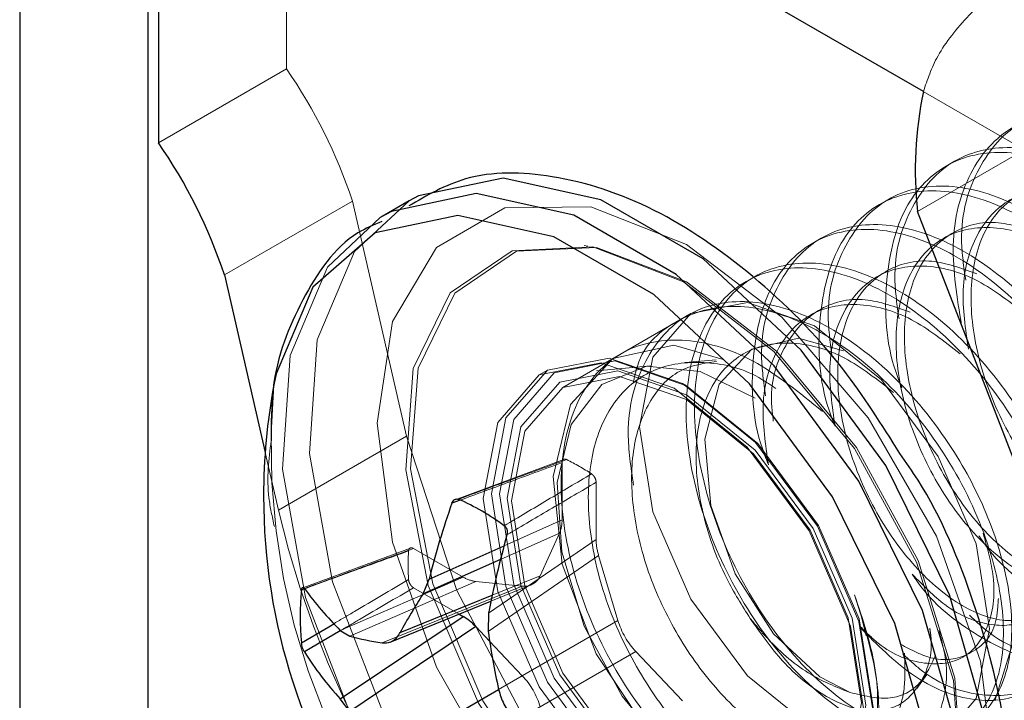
# Model space of a CAD drawing. Header units: inches. Extents: x 3.3 to 19.7, y 2.1 to 14.1.
# Tile 21 of 42: x 17.25088 to 17.2623, y 10.48935 to 10.49724. Entities that reach past the tile are written whole.
import ezdxf

# ---------------------------------------------------------------- set-up
doc = ezdxf.new("R2010")
doc.units = ezdxf.units.IN
doc.header["$MEASUREMENT"] = 0
doc.linetypes.add('HIDDEN', pattern=[0.07500000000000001, 0.05, -0.025])

msp = doc.modelspace()

# ---------------------------------------------------------------- linework, layer by layer
at = {"color": 7, "linetype": 'Continuous', "lineweight": 25}
for p, q in [((17.2523688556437, 10.50302720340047), (17.2523688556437, 10.39043236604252)), ((17.25088401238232, 10.50245551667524), (17.25088401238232, 10.3910037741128)), ((17.25249259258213, 10.50152690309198), (17.25249259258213, 10.49581142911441)), ((17.26136528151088, 10.49640480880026), (17.25249259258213, 10.50152690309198)), ((17.25540202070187, 10.49513937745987), (17.25508896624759, 10.49495865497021)), ((17.26290394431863, 10.49087273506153), (17.26129655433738, 10.49501561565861)), ((17.25325784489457, 10.49427892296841), (17.25373103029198, 10.49221850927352)), ((17.2559914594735, 10.49166672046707), (17.25589745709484, 10.49163198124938)), ((17.25563398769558, 10.49075224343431), (17.25650162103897, 10.49113888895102)), ((17.25646069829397, 10.49098043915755), (17.25556333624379, 10.49058054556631)), ((17.25556333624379, 10.49058054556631), (17.25563398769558, 10.49075224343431)), ((17.25418383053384, 10.4906387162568), (17.25415268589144, 10.49062735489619)), ((17.255295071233, 10.49013197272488), (17.25636461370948, 10.49056550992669)), ((17.25518110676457, 10.49002162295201), (17.25634999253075, 10.49049542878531)), ((17.25598103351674, 10.49034587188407), (17.25602652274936, 10.49031961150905)), ((17.25632211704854, 10.49035499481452), (17.25631796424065, 10.49014490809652)), ((17.25415268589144, 10.49001242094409), (17.25453348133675, 10.49023801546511)), ((17.254602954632, 10.48936222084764), (17.25602652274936, 10.49031961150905)), ((17.25460281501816, 10.4901525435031), (17.25418619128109, 10.4899070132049)), ((17.254602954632, 10.49015684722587), (17.25471216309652, 10.49008901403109)), ((17.25617391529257, 10.49020066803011), (17.25471216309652, 10.48921759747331)), ((17.25617391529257, 10.49020066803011), (17.25633485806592, 10.4900307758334)), ((17.25508662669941, 10.48869165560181), (17.25643818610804, 10.48947191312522)), ((17.25471216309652, 10.48921759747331), (17.254602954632, 10.48936222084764))]:
    msp.add_line(p, q, dxfattribs=at)
at = {"color": 7, "linetype": 'HIDDEN', "lineweight": 18}
for p, q in [((17.25397743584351, 10.50066944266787), (17.2629242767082, 10.4955045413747)), ((17.25397743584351, 10.50066944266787), (17.25397743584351, 10.49666861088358)), ((17.25249259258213, 10.49581142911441), (17.25397743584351, 10.49666861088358)), ((17.26129655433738, 10.49501561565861), (17.26280639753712, 10.49588722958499)), ((17.26172624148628, 10.49559778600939), (17.26162957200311, 10.49554197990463)), ((17.25325784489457, 10.49427892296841), (17.25474268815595, 10.49513610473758)), ((17.25474268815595, 10.49513610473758), (17.25536920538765, 10.49240803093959)), ((17.26095288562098, 10.49515133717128), (17.26085621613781, 10.49509553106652)), ((17.26017952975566, 10.49470488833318), (17.26008286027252, 10.49464908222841)), ((17.25747217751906, 10.49461467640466), (17.25742927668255, 10.49462052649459)), ((17.25866760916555, 10.49383207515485), (17.25718276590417, 10.49297489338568)), ((17.25863281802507, 10.49381199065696), (17.25853614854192, 10.4937561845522)), ((17.25785946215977, 10.49336554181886), (17.25776279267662, 10.49330973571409)), ((17.25820428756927, 10.49322572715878), (17.25757565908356, 10.49316816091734)), ((17.25896240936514, 10.49329515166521), (17.25860318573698, 10.49326225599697)), ((17.25700457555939, 10.49317511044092), (17.25690923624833, 10.49312007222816)), ((17.25861792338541, 10.49299271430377), (17.25857097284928, 10.49301982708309)), ((17.25388436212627, 10.49155084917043), (17.25536920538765, 10.49240803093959)), ((17.25373103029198, 10.49221850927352), (17.25388436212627, 10.49155084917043)), ((17.25719589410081, 10.49213856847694), (17.25593677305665, 10.49167227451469)), ((17.2571749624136, 10.49210234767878), (17.2571749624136, 10.49143895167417)), ((17.25756997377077, 10.49121091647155), (17.25756997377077, 10.49187431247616)), ((17.25650162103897, 10.49113888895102), (17.2571749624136, 10.49143895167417)), ((17.25714564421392, 10.49128567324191), (17.25646069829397, 10.49098043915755)), ((17.25714564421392, 10.49128567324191), (17.25692208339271, 10.49079147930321)), ((17.25756997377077, 10.49121091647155), (17.25632211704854, 10.49035499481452)), ((17.25541801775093, 10.49111187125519), (17.25416901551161, 10.49065219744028)), ((17.25602652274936, 10.49077575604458), (17.25545203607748, 10.49110740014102)), ((17.25631796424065, 10.49014490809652), (17.25759929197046, 10.49102378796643)), ((17.25782285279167, 10.49027147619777), (17.25759929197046, 10.49102378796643)), ((17.25602652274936, 10.49077575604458), (17.254602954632, 10.49015684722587)), ((17.25471216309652, 10.49008901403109), (17.25617391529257, 10.49072452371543)), ((17.25671363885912, 10.49067110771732), (17.25617391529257, 10.49072452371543)), ((17.25634999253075, 10.49049542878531), (17.25681588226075, 10.49068427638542)), ((17.25636461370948, 10.49056550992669), (17.25692208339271, 10.49079147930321)), ((17.25671363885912, 10.49067110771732), (17.25508662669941, 10.49001160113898)), ((17.25545203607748, 10.49065125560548), (17.25598103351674, 10.49034587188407)), ((17.25782285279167, 10.49027147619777), (17.25643811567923, 10.48947210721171)), ((17.25633485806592, 10.4900307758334), (17.25671363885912, 10.48963093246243)), ((17.25664656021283, 10.48911107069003), (17.25803129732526, 10.48991043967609)), ((17.25857102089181, 10.48934070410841), (17.25803129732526, 10.48991043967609)), ((17.25643818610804, 10.48947191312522), (17.25671363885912, 10.48963093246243)), ((17.26129026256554, 10.48948494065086), (17.26140391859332, 10.48964583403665))]:
    msp.add_line(p, q, dxfattribs=at)
at = {"color": 7, "linetype": 'HIDDEN', "lineweight": 18, "flags": 128}
for points in [[(17.26219959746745, 10.48935176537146), (17.26244100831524, 10.49013226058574), (17.26360203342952, 10.49326092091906), (17.26505392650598, 10.49634192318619), (17.26676719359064, 10.49931267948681), (17.2687070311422, 10.5021128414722), (17.27083403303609, 10.50468552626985), (17.27310499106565, 10.50697847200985), (17.27547377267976, 10.50894509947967), (17.27789225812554, 10.51054545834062), (17.28031131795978, 10.51174703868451), (17.28268181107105, 10.51252543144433), (17.2849555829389, 10.51286482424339), (17.28708644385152, 10.51275832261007), (17.28903110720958, 10.51220809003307), (17.29075006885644, 10.51122530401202), (17.29220840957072, 10.5098299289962), (17.2933765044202, 10.50805031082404), (17.29423062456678, 10.50592260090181), (17.29475341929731, 10.50349002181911)], [(17.25540202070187, 10.49513937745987), (17.25476860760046, 10.49455188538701), (17.25433470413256, 10.49352570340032), (17.25424594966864, 10.49220930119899), (17.25451023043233, 10.49071964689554), (17.25510406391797, 10.48918910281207), (17.2559746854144, 10.48775366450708), (17.257044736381, 10.48654087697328), (17.25821913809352, 10.48565850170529)], [(17.25861757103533, 10.48634860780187), (17.25972567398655, 10.48591158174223), (17.26072530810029, 10.48592267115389), (17.26151862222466, 10.48638079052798), (17.2620279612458, 10.48724109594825), (17.26220346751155, 10.48841937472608), (17.2620279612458, 10.48980028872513), (17.26151862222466, 10.49124866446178), (17.26072530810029, 10.49262272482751), (17.25972567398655, 10.49378796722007), (17.25861757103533, 10.49463032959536), (17.25750946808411, 10.495067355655), (17.25650983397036, 10.49505626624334), (17.25571651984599, 10.49459814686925), (17.25520718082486, 10.49373784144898), (17.2550316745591, 10.49255956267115), (17.25520718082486, 10.4911786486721), (17.25571651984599, 10.48973027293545), (17.25650983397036, 10.48835621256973), (17.25750946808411, 10.48719097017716), (17.25861757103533, 10.48634860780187)], [(17.2550658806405, 10.49494510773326), (17.25445555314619, 10.49437116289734), (17.25402164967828, 10.49334498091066), (17.25393289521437, 10.49202857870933), (17.25419717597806, 10.49053892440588), (17.2547910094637, 10.4890083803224), (17.25566163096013, 10.48757294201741), (17.25673168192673, 10.48636015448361), (17.25790608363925, 10.48547777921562)], [(17.25858199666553, 10.49420056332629), (17.25963126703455, 10.4933926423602), (17.26056683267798, 10.49226789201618), (17.26128731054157, 10.49094819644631), (17.26171462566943, 10.48957656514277), (17.26180247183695, 10.48830163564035), (17.26154132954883, 10.48726156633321), (17.26095949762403, 10.48656906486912), (17.26012002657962, 10.48629917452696), (17.25911388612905, 10.48648114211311), (17.25805010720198, 10.48709524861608), (17.25704396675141, 10.48807494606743), (17.25620449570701, 10.48931406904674), (17.25562266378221, 10.49067833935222), (17.25536152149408, 10.49201991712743), (17.25544936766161, 10.49319342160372), (17.25587668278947, 10.49407168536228), (17.25659716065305, 10.49455953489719), (17.25753272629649, 10.49460410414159), (17.25858199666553, 10.49420056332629)], [(17.25861757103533, 10.49419738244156), (17.25966017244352, 10.49339459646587), (17.26058979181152, 10.4922769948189), (17.26130569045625, 10.49096568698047), (17.26173028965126, 10.48960277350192), (17.26181757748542, 10.48833594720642), (17.26155809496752, 10.48730248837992), (17.26097996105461, 10.48661438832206), (17.26014582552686, 10.48634621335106), (17.25914607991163, 10.4865270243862), (17.25808906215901, 10.48713722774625), (17.25708931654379, 10.48811069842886), (17.25625518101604, 10.48934194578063), (17.25567704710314, 10.49069754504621), (17.25541756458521, 10.4920305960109), (17.25550485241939, 10.49319664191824), (17.25592945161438, 10.49406932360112), (17.25664535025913, 10.49455407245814), (17.25757496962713, 10.49459835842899), (17.25861757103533, 10.49419738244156)], [(17.26213170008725, 10.49017516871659), (17.26197722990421, 10.49116110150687), (17.26153733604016, 10.49217528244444), (17.26087898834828, 10.49306331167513), (17.26010241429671, 10.49368999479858), (17.25932584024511, 10.49395992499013), (17.25866749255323, 10.49383200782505), (17.2582275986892, 10.49332571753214), (17.25807312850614, 10.49251813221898), (17.2582275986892, 10.4915321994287), (17.25866749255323, 10.49051801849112), (17.25932584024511, 10.48962998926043), (17.26010241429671, 10.48900330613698), (17.26087898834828, 10.48873337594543), (17.26153733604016, 10.48886129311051), (17.26197722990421, 10.48936758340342), (17.26213170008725, 10.49017516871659)], [(17.26043996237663, 10.4933996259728), (17.2599182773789, 10.49354409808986), (17.25937455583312, 10.49341994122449), (17.25899521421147, 10.49301106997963), (17.25883064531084, 10.49237548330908), (17.2588985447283, 10.49160569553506), (17.2591812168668, 10.49081465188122), (17.25962826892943, 10.49011853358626), (17.26016428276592, 10.48961907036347), (17.26051461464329, 10.48943721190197), (17.26051461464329, 10.48943721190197)], [(17.25904362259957, 10.49329699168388), (17.2584693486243, 10.49346548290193), (17.25776266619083, 10.49330966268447), (17.25727443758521, 10.49277546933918), (17.25707163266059, 10.49193998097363), (17.25717776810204, 10.49092614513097), (17.25756932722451, 10.48988406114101), (17.25817934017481, 10.48896812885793), (17.25890757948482, 10.48831354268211), (17.2596358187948, 10.48801570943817), (17.26024583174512, 10.48811572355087), (17.26063739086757, 10.4885941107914), (17.26067903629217, 10.48871652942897), (17.26067903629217, 10.48871652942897)], [(17.25857061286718, 10.48790468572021), (17.25941821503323, 10.48761006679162), (17.26013677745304, 10.48774968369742), (17.26061690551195, 10.48830228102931), (17.26078550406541, 10.48918373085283), (17.26061690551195, 10.4902598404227), (17.26013677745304, 10.49136678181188), (17.25941821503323, 10.49233603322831), (17.25857061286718, 10.49302003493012), (17.25772301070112, 10.49331465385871), (17.25700444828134, 10.49317503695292), (17.25652432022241, 10.49262243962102), (17.25635572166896, 10.49174098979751), (17.25652432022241, 10.49066488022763), (17.25700444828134, 10.48955793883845), (17.25772301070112, 10.48858868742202), (17.25857061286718, 10.48790468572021)], [(17.2584752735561, 10.49296499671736), (17.25932287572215, 10.49228099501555), (17.26004143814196, 10.49131174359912), (17.26052156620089, 10.49020480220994), (17.26069016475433, 10.48912869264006), (17.26052156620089, 10.48824724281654), (17.26004143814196, 10.48769464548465), (17.25932287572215, 10.48755502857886), (17.2584752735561, 10.48784964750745), (17.25762767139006, 10.48853364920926), (17.25690910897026, 10.48950290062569), (17.25642898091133, 10.49060984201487), (17.25626038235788, 10.49168595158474), (17.25642898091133, 10.49256740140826), (17.25690910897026, 10.49311999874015), (17.25762767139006, 10.49325961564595), (17.2584752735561, 10.49296499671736)], [(17.25861757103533, 10.48798601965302), (17.25778793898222, 10.4886555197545), (17.2570846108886, 10.48960422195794), (17.25661466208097, 10.49068769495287), (17.25644963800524, 10.49174098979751), (17.25661466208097, 10.49260375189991), (17.2570846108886, 10.49314463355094), (17.25778793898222, 10.49328129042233), (17.25861757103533, 10.49299291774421), (17.25944720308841, 10.49232341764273), (17.26015053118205, 10.49137471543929), (17.26062047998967, 10.49029124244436), (17.26078550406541, 10.48923794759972), (17.26062047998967, 10.48837518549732), (17.26015053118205, 10.4878343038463), (17.25944720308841, 10.4876976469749), (17.25861757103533, 10.48798601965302)], [(17.25941489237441, 10.49284967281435), (17.25877572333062, 10.49316008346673), (17.2581534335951, 10.49322012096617), (17.25763673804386, 10.49300852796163), (17.2572785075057, 10.49254454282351), (17.25711745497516, 10.49187106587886), (17.2571710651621, 10.49106682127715), (17.2574322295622, 10.49020561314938), (17.25787034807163, 10.48939425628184), (17.25843394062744, 10.48871348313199), (17.25905950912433, 10.48824409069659), (17.25966953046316, 10.48803703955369), (17.26019718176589, 10.48811753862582), (17.26057274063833, 10.48847613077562), (17.26067903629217, 10.48871652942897), (17.26067903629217, 10.48871652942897)], [(17.25861757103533, 10.49288996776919), (17.25941308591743, 10.49224799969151), (17.2600874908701, 10.49133831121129), (17.26053811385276, 10.49029939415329), (17.26069635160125, 10.48928941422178), (17.26053811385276, 10.48846213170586), (17.2600874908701, 10.48794349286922), (17.25941308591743, 10.48781245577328), (17.25861757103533, 10.48808896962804), (17.25782205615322, 10.48873093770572), (17.25714765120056, 10.48964062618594), (17.25669702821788, 10.49067954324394), (17.2565387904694, 10.49168952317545), (17.25669702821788, 10.49251680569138), (17.25714765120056, 10.49303544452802), (17.25782205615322, 10.49316648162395), (17.25861757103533, 10.49288996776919)], [(17.26064685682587, 10.48931798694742), (17.26049238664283, 10.4903039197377), (17.26005249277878, 10.49131810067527), (17.2593941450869, 10.49220612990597), (17.25861757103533, 10.49283281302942), (17.25784099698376, 10.49310274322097), (17.25718264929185, 10.49297482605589), (17.25674275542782, 10.49246853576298), (17.25658828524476, 10.49166095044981), (17.25674275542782, 10.49067501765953), (17.25718264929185, 10.48966083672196), (17.25784099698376, 10.48877280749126), (17.25861757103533, 10.48814612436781), (17.2593941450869, 10.48787619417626), (17.26005249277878, 10.48800411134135), (17.26049238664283, 10.48851040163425), (17.26064685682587, 10.48931798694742)], [(17.25536920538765, 10.49240803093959), (17.25595535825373, 10.49062085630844), (17.2568661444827, 10.48889049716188), (17.25803026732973, 10.48735240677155), (17.25935659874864, 10.48612698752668), (17.26074131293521, 10.48531016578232), (17.26207601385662, 10.48496588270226), (17.2632562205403, 10.48512108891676), (17.26418954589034, 10.48576363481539), (17.26480292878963, 10.48684322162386), (17.26504835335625, 10.48827533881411), (17.26490660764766, 10.4899478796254), (17.26438878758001, 10.4917299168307)], [(17.26056813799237, 10.4905694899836), (17.26064844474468, 10.49031269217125), (17.26070265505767, 10.49009500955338)]]:
    msp.add_lwpolyline(points, dxfattribs=at)
at = {"color": 7, "linetype": 'Continuous', "lineweight": 25, "flags": 128}
for points in [[(17.26103625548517, 10.48537953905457), (17.26133421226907, 10.48559251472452), (17.26192804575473, 10.4864374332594), (17.2621923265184, 10.48762195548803), (17.26210357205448, 10.48904083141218), (17.26166966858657, 10.49056798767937), (17.26092917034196, 10.49206772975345), (17.25994787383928, 10.49340679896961), (17.25881297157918, 10.49446621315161), (17.25762530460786, 10.4951518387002), (17.25649040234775, 10.49540275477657), (17.25550910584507, 10.49519666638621), (17.25540202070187, 10.49513937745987)], [(17.2607232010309, 10.48519881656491), (17.26102115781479, 10.48541179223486), (17.26161499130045, 10.48625671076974), (17.26187927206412, 10.48744123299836), (17.26179051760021, 10.48886010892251), (17.2613566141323, 10.4903872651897), (17.26061611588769, 10.49188700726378), (17.25963481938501, 10.49322607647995), (17.2584999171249, 10.49428549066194), (17.25731225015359, 10.49497111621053), (17.25617734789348, 10.4952220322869), (17.2551960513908, 10.49501594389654), (17.2550658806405, 10.49494510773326)], [(17.25840260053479, 10.48508767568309), (17.25880803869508, 10.48497095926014), (17.25985501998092, 10.48494878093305), (17.26070687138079, 10.48536974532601), (17.26128790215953, 10.48619644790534), (17.26154648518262, 10.48735543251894), (17.26145964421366, 10.48874371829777), (17.26103509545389, 10.49023794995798), (17.26031056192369, 10.49170535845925), (17.25935042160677, 10.49301555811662), (17.25823998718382, 10.49405213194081), (17.25707792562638, 10.49472297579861), (17.25596749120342, 10.49496848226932), (17.25500735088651, 10.49476683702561), (17.25428281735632, 10.49413595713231), (17.25385826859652, 10.49313189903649), (17.25383223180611, 10.49300464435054)]]:
    msp.add_lwpolyline(points, dxfattribs=at)
at = {"color": 7, "linetype": 'HIDDEN', "lineweight": 18}
for centre, radius, start, end in [((17.24911521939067, 10.49328336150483), 0.005924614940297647, 18.22320307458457, 34.84701897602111), ((17.26179775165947, 10.49227877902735), 0.007998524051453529, 174.7932497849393, 238.8389858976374), ((17.25605405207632, 10.48977105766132), 0.002642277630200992, 56.39669763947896, 63.60867889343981), ((17.26495422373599, 10.49416671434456), 0.01137473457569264, 193.2953959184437, 230.8648590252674), ((17.25803210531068, 10.49091259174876), 0.002642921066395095, 176.3945950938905, 183.6054049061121)]:
    msp.add_arc(centre, radius, start, end, dxfattribs=at)
at = {"color": 7, "linetype": 'Continuous', "lineweight": 25}
for centre, radius, start, end in [((17.26580325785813, 10.49548895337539), 0.004531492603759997, 168.3396854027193, 185.9957760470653), ((17.24763037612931, 10.49242617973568), 0.005924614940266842, 18.22320307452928, 34.84701897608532), ((17.26074153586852, 10.49171560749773), 0.007028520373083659, 169.4320852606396, 180), ((17.26074153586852, 10.49171560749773), 0.007028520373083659, 180, 250.5625382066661), ((17.26429995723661, 10.48863622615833), 0.008920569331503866, 160.377253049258, 166.2782741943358), ((17.2548481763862, 10.48911630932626), 0.002797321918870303, 53.69280103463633, 66.31257549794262), ((17.26767607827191, 10.48816849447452), 0.01156257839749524, 164.4732332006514, 169.0996495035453), ((17.25693374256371, 10.49031988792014), 0.002798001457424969, 173.6911367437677, 186.3088632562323), ((17.25723225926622, 10.49282913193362), 0.00374891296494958, 215.6570899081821, 225.4644876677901), ((17.26219889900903, 10.48630770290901), 0.007892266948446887, 147.2212709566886, 151.0164097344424), ((17.26572081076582, 10.49147697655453), 0.009496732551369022, 188.0632374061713, 192.1874962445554), ((17.25582578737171, 10.49453147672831), 0.004579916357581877, 255.9272420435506, 260.7123129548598), ((17.25733948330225, 10.49188745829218), 0.003723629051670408, 212.1311364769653, 222.7004689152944)]:
    msp.add_arc(centre, radius, start, end, dxfattribs=at)
at = {"color": 7, "linetype": 'HIDDEN', "lineweight": 18}
for centre, major_axis, ratio, start_param, end_param in [((17.25678555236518, 10.49166473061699), (-0.0002770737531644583, 0.0004749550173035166), 0.5761059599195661, 3.530207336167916, 3.920727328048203), ((17.25795938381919, 10.49098709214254), (-0.0002764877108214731, 0.0004739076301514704), 0.5786287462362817, 0.7812741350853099, 1.17179412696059), ((17.2560256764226, 10.49122592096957), (-0.0002727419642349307, 0.0004774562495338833), 0.5761049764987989, 2.362619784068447, 2.753139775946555), ((17.25656298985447, 10.4911727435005), (-0.0002755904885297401, 0.0004773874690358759), 0.5736811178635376, 2.75124184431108, 3.532103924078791), ((17.25818194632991, 10.49023813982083), (-0.0002738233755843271, 0.0004743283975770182), 0.5811058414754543, 1.180447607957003, 1.9613096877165), ((17.25656298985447, 10.4893032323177), (-0.0002738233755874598, 0.000474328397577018), 0.581105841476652, 4.322040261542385, 5.102902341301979)]:
    msp.add_ellipse(centre, major_axis=major_axis, ratio=ratio, start_param=start_param, end_param=end_param, dxfattribs=at)
at = {"color": 7, "linetype": 'Continuous', "lineweight": 25}
msp.add_ellipse((17.2560256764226, 10.48987042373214), major_axis=(-0.0002721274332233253, 0.0004764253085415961), ratio=0.5786277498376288, start_param=5.111554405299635, end_param=5.502074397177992, dxfattribs=at)
at = {"color": 7, "linetype": 'HIDDEN', "lineweight": 18}
for points, knots in [([(17.26313396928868, 10.49824127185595), (17.2630013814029, 10.49816057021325), (17.26273669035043, 10.49799946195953), (17.26229068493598, 10.49766865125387), (17.26186349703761, 10.49727831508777), (17.2615113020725, 10.49683891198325), (17.26141175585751, 10.49654297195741), (17.26136528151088, 10.49640480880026)], [0, 0, 0, 0, 0.1852785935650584, 0.3698798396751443, 0.5712183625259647, 0.7998181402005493, 1, 1, 1, 1]), ([(17.26185631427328, 10.49421714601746), (17.26183402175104, 10.49437264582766), (17.26176231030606, 10.49487286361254), (17.26197329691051, 10.49555759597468), (17.26245920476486, 10.49610990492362), (17.26318670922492, 10.49626775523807), (17.26403087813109, 10.49601896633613), (17.26487615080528, 10.49540410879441), (17.26555683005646, 10.49457279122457), (17.266075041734, 10.49357629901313), (17.26631379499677, 10.49257047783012), (17.2661963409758, 10.49172495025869), (17.26579276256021, 10.49122767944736), (17.26516856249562, 10.49114436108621), (17.26459320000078, 10.49131890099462), (17.26428543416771, 10.49161026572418), (17.26421960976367, 10.49167258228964)], [0, 0, 0, 0, 0.0354580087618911, 0.1140626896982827, 0.1926673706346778, 0.2712720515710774, 0.3498767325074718, 0.4284814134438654, 0.5070860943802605, 0.5715216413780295, 0.6641954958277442, 0.7428001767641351, 0.8214048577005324, 0.9000095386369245, 0.9786142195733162, 1, 1, 1, 1]), ([(17.26355683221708, 10.49214732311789), (17.26356876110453, 10.49212918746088), (17.26378282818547, 10.49180373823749), (17.26433199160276, 10.49139298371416), (17.265066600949, 10.49106871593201), (17.26569746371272, 10.49117726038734), (17.26609948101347, 10.49166743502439), (17.26620990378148, 10.492468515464), (17.26600300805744, 10.49345211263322), (17.26550333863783, 10.49446482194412), (17.2647795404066, 10.49534805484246), (17.2639343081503, 10.49596317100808), (17.2630895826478, 10.49621215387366), (17.26236426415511, 10.49605326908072), (17.26187016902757, 10.49550490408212), (17.26164937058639, 10.4946778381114), (17.26175701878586, 10.49401321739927), (17.26180828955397, 10.49369667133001)], [0, 0, 0, 0, 0.00422477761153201, 0.07581476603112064, 0.1474047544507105, 0.2189947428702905, 0.2905847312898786, 0.362174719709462, 0.4337647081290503, 0.5053546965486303, 0.5769446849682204, 0.6485346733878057, 0.7201246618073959, 0.7917146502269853, 0.8633046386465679, 0.9348946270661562, 1, 1, 1, 1]), ([(17.26278347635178, 10.49170087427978), (17.26279540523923, 10.49168273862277), (17.26300947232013, 10.49135728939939), (17.26355863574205, 10.49094653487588), (17.26429324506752, 10.4906222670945), (17.26492410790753, 10.490730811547), (17.26532612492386, 10.4912209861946), (17.26543654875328, 10.49202206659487), (17.26522964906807, 10.4930056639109), (17.26472999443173, 10.49401837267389), (17.26400614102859, 10.49490160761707), (17.26316111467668, 10.49551671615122), (17.26231562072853, 10.49576572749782), (17.2615931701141, 10.49560673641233), (17.26108837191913, 10.4950587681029), (17.26090064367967, 10.49420447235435), (17.26092888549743, 10.49344341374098), (17.26109016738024, 10.49303397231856), (17.2611146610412, 10.49297179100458)], [0, 0, 0, 0, 0.004144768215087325, 0.0743789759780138, 0.1446131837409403, 0.2148473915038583, 0.2850815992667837, 0.3553158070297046, 0.4255500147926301, 0.4957842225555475, 0.5660184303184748, 0.6362526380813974, 0.7064868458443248, 0.7767210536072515, 0.8469552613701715, 0.9171894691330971, 0.9874236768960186, 1, 1, 1, 1]), ([(17.26108295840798, 10.49377069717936), (17.26106066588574, 10.49392619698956), (17.26098895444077, 10.49442641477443), (17.26119994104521, 10.49511114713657), (17.26168584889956, 10.49566345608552), (17.26241335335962, 10.49582130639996), (17.26325752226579, 10.49557251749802), (17.26410279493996, 10.49495765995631), (17.26478347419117, 10.49412634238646), (17.2653016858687, 10.49312985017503), (17.26554043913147, 10.49212402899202), (17.2654229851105, 10.49127850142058), (17.26501940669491, 10.49078123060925), (17.26439520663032, 10.49069791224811), (17.26381984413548, 10.49087245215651), (17.26351207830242, 10.49116381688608), (17.26344625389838, 10.49122613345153)], [0, 0, 0, 0, 0.03545800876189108, 0.1140626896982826, 0.1926673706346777, 0.2712720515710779, 0.3498767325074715, 0.4284814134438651, 0.5070860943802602, 0.5715216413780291, 0.6641954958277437, 0.7428001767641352, 0.8214048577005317, 0.9000095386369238, 0.9786142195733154, 0.9999999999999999, 0.9999999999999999, 0.9999999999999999, 0.9999999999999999]), ([(17.26201012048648, 10.49125442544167), (17.26202204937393, 10.49123628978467), (17.26223611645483, 10.49091084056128), (17.26278527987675, 10.49050008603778), (17.26351988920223, 10.4901758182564), (17.26415075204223, 10.49028436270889), (17.26455276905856, 10.49077453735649), (17.26466319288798, 10.49157561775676), (17.26445629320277, 10.4925592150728), (17.26395663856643, 10.49357192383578), (17.26323278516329, 10.49445515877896), (17.26238775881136, 10.49507026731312), (17.26154226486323, 10.49531927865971), (17.2608198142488, 10.49516028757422), (17.26031501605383, 10.4946123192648), (17.26012728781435, 10.49375802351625), (17.26015552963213, 10.49299696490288), (17.26031681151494, 10.49258752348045), (17.2603413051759, 10.49252534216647)], [0, 0, 0, 0, 0.004144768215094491, 0.07437897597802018, 0.1446131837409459, 0.2148473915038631, 0.2850815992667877, 0.3553158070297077, 0.4255500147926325, 0.4957842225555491, 0.566018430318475, 0.6362526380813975, 0.7064868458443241, 0.7767210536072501, 0.8469552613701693, 0.917189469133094, 0.9874236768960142, 1, 1, 1, 1]), ([(17.26030960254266, 10.49332424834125), (17.26028731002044, 10.49347974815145), (17.26021559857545, 10.49397996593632), (17.26042658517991, 10.49466469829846), (17.26091249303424, 10.49521700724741), (17.26163999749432, 10.49537485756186), (17.26248416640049, 10.49512606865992), (17.26332943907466, 10.4945112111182), (17.26401011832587, 10.49367989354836), (17.2645283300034, 10.49268340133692), (17.26476708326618, 10.49167758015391), (17.2646496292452, 10.49083205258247), (17.26424605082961, 10.49033478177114), (17.26362185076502, 10.49025146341), (17.26304648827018, 10.4904260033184), (17.26273872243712, 10.49071736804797), (17.26267289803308, 10.49077968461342)], [0, 0, 0, 0, 0.0354580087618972, 0.1140626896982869, 0.1926673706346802, 0.2712720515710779, 0.3498767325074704, 0.4284814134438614, 0.5070860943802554, 0.5715216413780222, 0.6641954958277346, 0.7428001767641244, 0.8214048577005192, 0.9000095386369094, 0.9786142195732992, 0.9999999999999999, 0.9999999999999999, 0.9999999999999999, 0.9999999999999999]), ([(17.2641126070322, 10.49470275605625), (17.26392544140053, 10.49485028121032), (17.26352864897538, 10.4951630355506), (17.26289890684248, 10.49532192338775), (17.26234258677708, 10.49519967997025), (17.26195860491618, 10.49477893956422), (17.26178137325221, 10.49415408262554), (17.26185383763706, 10.49365407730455), (17.26188801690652, 10.49341823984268)], [0, 0, 0, 0, 0.1543228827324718, 0.3271655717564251, 0.5000082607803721, 0.6728509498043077, 0.8456936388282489, 1, 1, 1, 1]), ([(17.26353338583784, 10.49518542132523), (17.26335568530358, 10.49524946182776), (17.26296247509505, 10.49539116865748), (17.2624402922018, 10.49524936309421), (17.26205179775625, 10.49483699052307), (17.26188434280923, 10.49418386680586), (17.26195524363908, 10.49339521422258), (17.2622464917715, 10.49258422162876), (17.26270663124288, 10.49187058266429), (17.26325713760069, 10.49135942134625), (17.26381105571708, 10.49112092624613), (17.26426095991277, 10.49119996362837), (17.26453139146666, 10.49147341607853), (17.26454944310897, 10.49177142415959), (17.26455519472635, 10.4918663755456)], [0, 0, 0, 0, 0.07302046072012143, 0.1615774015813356, 0.2501343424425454, 0.3386912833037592, 0.4272482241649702, 0.5158051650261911, 0.6043621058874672, 0.6929190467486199, 0.7814759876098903, 0.8700329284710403, 0.9585898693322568, 1, 1, 1, 1]), ([(17.26123676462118, 10.49080797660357), (17.26124869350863, 10.49078984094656), (17.26146276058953, 10.49046439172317), (17.26201192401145, 10.49005363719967), (17.26274653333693, 10.48972936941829), (17.26337739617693, 10.48983791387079), (17.26377941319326, 10.49032808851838), (17.26388983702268, 10.49112916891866), (17.26368293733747, 10.49211276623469), (17.26318328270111, 10.49312547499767), (17.26245942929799, 10.49400870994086), (17.26161440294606, 10.49462381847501), (17.26076890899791, 10.4948728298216), (17.2600464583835, 10.49471383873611), (17.25954166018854, 10.49416587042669), (17.25935393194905, 10.49331157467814), (17.25938217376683, 10.49255051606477), (17.25954345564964, 10.49214107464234), (17.2595679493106, 10.49207889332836)], [0, 0, 0, 0, 0.00414476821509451, 0.07437897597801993, 0.1446131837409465, 0.2148473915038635, 0.2850815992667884, 0.3553158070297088, 0.4255500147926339, 0.4957842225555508, 0.5660184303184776, 0.6362526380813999, 0.7064868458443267, 0.776721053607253, 0.8469552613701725, 0.9171894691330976, 0.9874236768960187, 1, 1, 1, 1]), ([(17.25953624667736, 10.49287779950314), (17.25951395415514, 10.49303329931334), (17.25944224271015, 10.49353351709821), (17.25965322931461, 10.49421824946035), (17.26013913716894, 10.4947705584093), (17.26086664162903, 10.49492840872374), (17.2617108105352, 10.49467961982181), (17.26255608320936, 10.49406476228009), (17.26323676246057, 10.49323344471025), (17.26375497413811, 10.49223695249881), (17.26399372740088, 10.4912311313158), (17.2638762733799, 10.49038560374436), (17.26347269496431, 10.48988833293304), (17.26284849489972, 10.48980501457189), (17.26227313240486, 10.48997955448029), (17.26196536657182, 10.49027091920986), (17.26189954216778, 10.49033323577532)], [0, 0, 0, 0, 0.0354580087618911, 0.1140626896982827, 0.1926673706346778, 0.2712720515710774, 0.3498767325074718, 0.4284814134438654, 0.5070860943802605, 0.5715216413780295, 0.6641954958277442, 0.7428001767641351, 0.8214048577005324, 0.9000095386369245, 0.9786142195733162, 1, 1, 1, 1]), ([(17.2633392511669, 10.49425630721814), (17.26315210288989, 10.4944038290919), (17.26275534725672, 10.4947165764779), (17.26212530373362, 10.49487552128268), (17.26157015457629, 10.49475305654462), (17.26118180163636, 10.49433314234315), (17.26101431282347, 10.49368203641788), (17.26108520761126, 10.49289285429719), (17.26137651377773, 10.49208196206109), (17.26183642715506, 10.49136845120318), (17.26238777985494, 10.49085667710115), (17.26293853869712, 10.49062050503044), (17.26340023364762, 10.490690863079), (17.26368500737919, 10.49105570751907), (17.26377086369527, 10.49158634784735), (17.26365378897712, 10.49200334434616), (17.26360540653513, 10.49217567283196)], [0, 0, 0, 0, 0.06566443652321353, 0.1392090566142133, 0.2127536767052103, 0.2862982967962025, 0.359842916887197, 0.433387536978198, 0.5069321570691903, 0.5804767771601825, 0.6540213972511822, 0.7275660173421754, 0.8011106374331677, 0.8746552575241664, 0.9481998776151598, 1, 1, 1, 1]), ([(17.26276002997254, 10.49473897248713), (17.26258232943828, 10.49480301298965), (17.26218911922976, 10.49494471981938), (17.26166693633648, 10.4948029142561), (17.26127844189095, 10.49439054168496), (17.26111098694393, 10.49373741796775), (17.26118188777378, 10.49294876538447), (17.2614731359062, 10.49213777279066), (17.26193327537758, 10.49142413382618), (17.26248378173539, 10.49091297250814), (17.26303769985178, 10.49067447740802), (17.26348760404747, 10.49075351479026), (17.26375803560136, 10.49102696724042), (17.26377608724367, 10.49132497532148), (17.26378183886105, 10.49141992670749)], [0, 0, 0, 0, 0.07302046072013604, 0.161577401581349, 0.2501343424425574, 0.33869128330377, 0.4272482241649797, 0.5158051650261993, 0.6043621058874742, 0.6929190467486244, 0.7814759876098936, 0.8700329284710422, 0.9585898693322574, 1, 1, 1, 1]), ([(17.26198667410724, 10.49429252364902), (17.26180897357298, 10.49435656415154), (17.26141576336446, 10.49449827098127), (17.26089358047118, 10.49435646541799), (17.26050508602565, 10.49394409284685), (17.26033763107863, 10.49329096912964), (17.26040853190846, 10.49250231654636), (17.26069978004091, 10.49169132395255), (17.26115991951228, 10.49097768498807), (17.2617104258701, 10.49046652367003), (17.26226434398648, 10.49022802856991), (17.26271424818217, 10.49030706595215), (17.26298467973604, 10.49058051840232), (17.26300273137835, 10.49087852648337), (17.26300848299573, 10.49097347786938)], [0, 0, 0, 0, 0.07302046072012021, 0.1615774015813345, 0.2501343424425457, 0.3386912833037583, 0.4272482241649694, 0.5158051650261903, 0.6043621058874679, 0.6929190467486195, 0.7814759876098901, 0.8700329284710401, 0.9585898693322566, 1, 1, 1, 1]), ([(17.25800462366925, 10.49184077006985), (17.25797374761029, 10.49204602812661), (17.25789082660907, 10.49259727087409), (17.25810408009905, 10.49332652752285), (17.25859307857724, 10.49387734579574), (17.25931975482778, 10.4940355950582), (17.26016414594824, 10.49378670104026), (17.26100935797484, 10.49317186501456), (17.26169005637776, 10.4923405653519), (17.26220825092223, 10.49134398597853), (17.2624470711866, 10.49033859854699), (17.26232939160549, 10.48949158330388), (17.26192662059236, 10.48899964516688), (17.26129940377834, 10.48889640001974), (17.26055096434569, 10.48920123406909), (17.2598025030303, 10.48987214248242), (17.25917535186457, 10.49081119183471), (17.25877234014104, 10.49187967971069), (17.25866218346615, 10.4929191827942), (17.25886900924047, 10.49377569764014), (17.25936869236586, 10.49432306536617), (17.26009250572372, 10.49448223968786), (17.26093766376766, 10.49423309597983), (17.26178267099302, 10.49361833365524), (17.26246341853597, 10.49278699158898), (17.26298161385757, 10.49179050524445), (17.26322037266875, 10.49078468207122), (17.26310291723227, 10.48993915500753), (17.26269933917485, 10.48944188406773), (17.26207513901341, 10.48935856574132), (17.26149977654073, 10.48953310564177), (17.26119201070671, 10.48982447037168), (17.26112618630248, 10.48988678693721)], [0, 0, 0, 0, 0.02055441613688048, 0.05520111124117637, 0.08984780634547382, 0.1244945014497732, 0.1591411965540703, 0.1937878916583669, 0.2284345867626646, 0.2568359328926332, 0.2976839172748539, 0.3323306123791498, 0.3669773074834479, 0.4016240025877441, 0.43627069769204, 0.4709173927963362, 0.5055640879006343, 0.5402107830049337, 0.5748574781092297, 0.6095041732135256, 0.6441508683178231, 0.6787975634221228, 0.7134442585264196, 0.7480909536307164, 0.782737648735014, 0.8111389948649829, 0.8519869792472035, 0.8866336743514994, 0.9212803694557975, 0.9559270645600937, 0.9905737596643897, 1, 1, 1, 1]), ([(17.26063291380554, 10.49018747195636), (17.26082982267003, 10.48999128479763), (17.26126784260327, 10.48955487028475), (17.26197771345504, 10.48929236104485), (17.26260282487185, 10.4893889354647), (17.26300638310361, 10.48988231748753), (17.26311639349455, 10.49068253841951), (17.26290960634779, 10.49166636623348), (17.26240991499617, 10.49267901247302), (17.26168609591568, 10.49356226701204), (17.26084096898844, 10.49417735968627), (17.25999584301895, 10.49442641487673), (17.25927202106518, 10.49426726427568), (17.25877234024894, 10.49371989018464), (17.25856551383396, 10.49286337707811), (17.25867567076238, 10.49182387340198), (17.25907868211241, 10.49075538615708), (17.2597058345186, 10.48981633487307), (17.26045429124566, 10.48914543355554), (17.26120274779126, 10.48884057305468), (17.26182990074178, 10.48894391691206), (17.26223291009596, 10.4894354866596), (17.26234307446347, 10.49023618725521), (17.26213622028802, 10.49121990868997), (17.2616366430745, 10.4922325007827), (17.26091243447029, 10.49311607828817), (17.26006875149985, 10.4937299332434), (17.25921823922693, 10.49398361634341), (17.25851451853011, 10.49380719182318), (17.25808883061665, 10.49344949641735), (17.25801598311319, 10.49309987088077), (17.25800274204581, 10.49303632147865)], [0, 0, 0, 0, 0.0291265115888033, 0.06479135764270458, 0.1004562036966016, 0.1361210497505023, 0.1717858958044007, 0.2074507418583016, 0.2431155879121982, 0.2787804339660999, 0.3144452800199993, 0.3501101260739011, 0.3857749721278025, 0.4214398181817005, 0.4571046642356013, 0.4927695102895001, 0.5284343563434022, 0.5640992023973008, 0.5997640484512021, 0.6354288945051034, 0.6710937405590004, 0.7067585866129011, 0.7424234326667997, 0.7780882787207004, 0.813753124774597, 0.8494179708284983, 0.8850828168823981, 0.9207476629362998, 0.9564125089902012, 0.9920773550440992, 1, 1, 1, 1]), ([(17.2625658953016, 10.49380985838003), (17.26237872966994, 10.4939573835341), (17.26198193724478, 10.49427013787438), (17.26135219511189, 10.49442902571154), (17.26079587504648, 10.49430678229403), (17.26041189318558, 10.493886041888), (17.26023466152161, 10.49326118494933), (17.26030712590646, 10.49276117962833), (17.2603413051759, 10.49252534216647)], [0, 0, 0, 0, 0.1543228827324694, 0.3271655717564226, 0.5000082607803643, 0.6728509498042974, 0.8456936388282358, 1, 1, 1, 1]), ([(17.26121331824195, 10.49384607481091), (17.26103579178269, 10.49391004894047), (17.26064296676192, 10.49405160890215), (17.2601174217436, 10.49391108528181), (17.25974217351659, 10.4934936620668), (17.25957523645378, 10.49300541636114), (17.25961549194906, 10.49266440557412), (17.25962500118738, 10.49258385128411)], [0, 0, 0, 0, 0.1994657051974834, 0.4413715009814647, 0.6832772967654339, 0.9251830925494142, 1, 1, 1, 1]), ([(17.2617925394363, 10.49336340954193), (17.26160537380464, 10.493510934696), (17.26120858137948, 10.49382368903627), (17.26057883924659, 10.49398257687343), (17.26002251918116, 10.49386033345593), (17.25963853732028, 10.49343959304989), (17.25946130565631, 10.49281473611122), (17.25953377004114, 10.49231473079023), (17.2595679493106, 10.49207889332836)], [0, 0, 0, 0, 0.1543228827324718, 0.3271655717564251, 0.5000082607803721, 0.6728509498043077, 0.8456936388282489, 1, 1, 1, 1]), ([(17.26056813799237, 10.4905694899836), (17.26068985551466, 10.49017508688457), (17.26091481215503, 10.48944615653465), (17.26077907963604, 10.48859857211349), (17.26038087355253, 10.48810677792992), (17.25975243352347, 10.48800349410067), (17.25900432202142, 10.48830833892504), (17.25825577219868, 10.4889792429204), (17.25762864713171, 10.48991829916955), (17.25722561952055, 10.49098676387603), (17.25711550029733, 10.49202635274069), (17.2573221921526, 10.49288254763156), (17.25782237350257, 10.49343110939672), (17.25854432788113, 10.49358582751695), (17.25938875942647, 10.49335540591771), (17.25992776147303, 10.49291421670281), (17.26019357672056, 10.49269663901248)], [0, 0, 0, 0, 0.08330880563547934, 0.1539701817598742, 0.2246315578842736, 0.295292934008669, 0.3659543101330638, 0.4366156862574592, 0.5072770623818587, 0.5779384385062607, 0.6485998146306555, 0.7192611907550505, 0.7899225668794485, 0.8605839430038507, 0.9312453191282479, 1, 1, 1, 1]), ([(17.261019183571, 10.49291696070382), (17.26083203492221, 10.49306448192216), (17.2604352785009, 10.49337722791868), (17.25980524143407, 10.49353618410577), (17.25925006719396, 10.49341367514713), (17.25886180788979, 10.49299392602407), (17.25869396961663, 10.49234220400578), (17.2587661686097, 10.49155532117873), (17.25901866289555, 10.49083295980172), (17.2592620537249, 10.4904459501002), (17.25935744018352, 10.49029427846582)], [0, 0, 0, 0, 0.1184571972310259, 0.2511300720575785, 0.3838029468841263, 0.5164758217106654, 0.6491486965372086, 0.7818215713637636, 0.9144944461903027, 1, 1, 1, 1]), ([(17.26056813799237, 10.4905694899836), (17.2606614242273, 10.49028904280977), (17.26084897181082, 10.48972521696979), (17.26083975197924, 10.48898680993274), (17.26062313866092, 10.48845257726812), (17.26020768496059, 10.48817618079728), (17.25966405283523, 10.48819934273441), (17.25905438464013, 10.48850902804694), (17.25846165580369, 10.48907052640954), (17.25795993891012, 10.48982009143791), (17.25760437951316, 10.49066426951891), (17.25745104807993, 10.49151673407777), (17.2575039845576, 10.49227617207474), (17.25777529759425, 10.4928632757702), (17.25822281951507, 10.49322156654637), (17.25880292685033, 10.49329733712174), (17.25930940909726, 10.49319622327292), (17.25958798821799, 10.49300712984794), (17.25965411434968, 10.49296224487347)], [0, 0, 0, 0, 0.06891512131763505, 0.1385506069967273, 0.2072188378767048, 0.2753288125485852, 0.3429570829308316, 0.4095377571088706, 0.4761189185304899, 0.5411632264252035, 0.6062621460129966, 0.6702259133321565, 0.7338020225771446, 0.7967229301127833, 0.8587719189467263, 0.9206484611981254, 0.9811643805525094, 1, 1, 1, 1]), ([(17.25896520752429, 10.49327705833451), (17.25882524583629, 10.49325537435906), (17.25851469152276, 10.49320726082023), (17.25817779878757, 10.4928497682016), (17.25797637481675, 10.49229718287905), (17.2579717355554, 10.49159576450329), (17.25815056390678, 10.49082867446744), (17.25850334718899, 10.49007907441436), (17.25897900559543, 10.48942563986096), (17.25952840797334, 10.48894525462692), (17.26008510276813, 10.4886894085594), (17.2605829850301, 10.48868567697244), (17.26095683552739, 10.48894725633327), (17.26116318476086, 10.48936425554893), (17.26115119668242, 10.48974006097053), (17.26114635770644, 10.48989175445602)], [0, 0, 0, 0, 0.06302675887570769, 0.1398470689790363, 0.2180008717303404, 0.2961418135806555, 0.3752132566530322, 0.4547216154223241, 0.5346588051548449, 0.6155149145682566, 0.6963345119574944, 0.7785234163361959, 0.8607031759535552, 0.9437729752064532, 1, 1, 1, 1]), ([(17.25380071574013, 10.49235377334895), (17.25377389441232, 10.49214036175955), (17.2537346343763, 10.49182797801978), (17.25381331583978, 10.49147376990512), (17.25383824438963, 10.49136154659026)], [0, 0, 0, 0, 0.683171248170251, 0.9999999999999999, 0.9999999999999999, 0.9999999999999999, 0.9999999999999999]), ([(17.25597199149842, 10.49167795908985), (17.256179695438, 10.49175444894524), (17.25659858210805, 10.49190870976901), (17.25701739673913, 10.49206111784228), (17.257228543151, 10.49213795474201)], [0, 0, 0, 0, 0.4958475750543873, 1, 1, 1, 1]), ([(17.2571749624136, 10.49210234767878), (17.25696436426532, 10.49202525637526), (17.25656993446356, 10.49188087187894), (17.25617535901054, 10.49173480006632), (17.2559914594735, 10.49166672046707)], [0, 0, 0, 0, 0.5339306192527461, 1, 1, 1, 1]), ([(17.257228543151, 10.49213795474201), (17.25722209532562, 10.49214039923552), (17.25720919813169, 10.4921452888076), (17.25719263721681, 10.49214192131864), (17.25718069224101, 10.49213083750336), (17.25717551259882, 10.49211612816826), (17.25717509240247, 10.49210560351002), (17.2571749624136, 10.49210234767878)], [0, 0, 0, 0, 0.2255496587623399, 0.4511532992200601, 0.6755815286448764, 0.8996402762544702, 1, 1, 1, 1]), ([(17.25751639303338, 10.49197178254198), (17.25734640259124, 10.49187118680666), (17.25700922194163, 10.491671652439), (17.25667181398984, 10.49147035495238), (17.25650451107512, 10.49137054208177)], [0, 0, 0, 0, 0.5041524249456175, 1, 1, 1, 1]), ([(17.25756997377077, 10.49187431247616), (17.25756933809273, 10.49188219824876), (17.25756806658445, 10.49189797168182), (17.25755810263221, 10.49192373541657), (17.25754344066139, 10.49194726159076), (17.25752852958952, 10.49196311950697), (17.25751926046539, 10.49196973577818), (17.25751639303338, 10.49197178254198)], [0, 0, 0, 0, 0.2255496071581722, 0.4511532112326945, 0.6755811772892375, 0.8996400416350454, 1, 1, 1, 1]), ([(17.25653547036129, 10.4912636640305), (17.25670976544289, 10.49136699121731), (17.25705466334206, 10.49157145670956), (17.25739943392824, 10.49177408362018), (17.25756997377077, 10.49187431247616)], [0, 0, 0, 0, 0.5053526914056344, 1, 1, 1, 1]), ([(17.26123676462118, 10.49080797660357), (17.26136183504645, 10.49067990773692), (17.26166446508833, 10.49037002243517), (17.26216647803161, 10.49017924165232), (17.26262653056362, 10.49024302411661), (17.26291174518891, 10.49060963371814), (17.26299749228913, 10.4911398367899), (17.2628804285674, 10.49155687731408), (17.26283205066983, 10.49172922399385)], [0, 0, 0, 0, 0.1302314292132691, 0.3151180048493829, 0.5000045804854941, 0.6848911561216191, 0.8697777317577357, 1, 1, 1, 1]), ([(17.26062361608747, 10.49021224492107), (17.26069574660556, 10.49014031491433), (17.2609457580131, 10.48989099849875), (17.26139342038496, 10.48973690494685), (17.2618530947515, 10.48979547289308), (17.2621384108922, 10.49016348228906), (17.26222413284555, 10.4906933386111), (17.26210707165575, 10.49111041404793), (17.26205869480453, 10.49128277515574)], [0, 0, 0, 0, 0.07935656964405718, 0.2750576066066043, 0.4707586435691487, 0.6664596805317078, 0.8621607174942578, 1, 1, 1, 1]), ([(17.25539441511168, 10.49107879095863), (17.25518540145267, 10.49100318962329), (17.25478122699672, 10.49085699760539), (17.25437836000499, 10.4907097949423), (17.25418383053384, 10.4906387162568)], [0, 0, 0, 0, 0.5171372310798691, 1, 1, 1, 1]), ([(17.25418619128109, 10.4906437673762), (17.25439907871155, 10.49072210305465), (17.25482034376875, 10.49087711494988), (17.25524298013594, 10.49103118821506), (17.25545203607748, 10.49110740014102)], [0, 0, 0, 0, 0.5053526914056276, 1, 1, 1, 1]), ([(17.25545203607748, 10.49110740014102), (17.25544552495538, 10.49111042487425), (17.25543250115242, 10.49111647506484), (17.25541517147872, 10.49111497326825), (17.25540212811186, 10.49110557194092), (17.25539584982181, 10.4910919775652), (17.25539475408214, 10.4910819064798), (17.25539441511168, 10.49107879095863)], [0, 0, 0, 0, 0.2255496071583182, 0.4511532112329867, 0.6755811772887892, 0.8996400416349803, 0.9999999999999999, 0.9999999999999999, 0.9999999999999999, 0.9999999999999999]), ([(17.25453348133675, 10.49023801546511), (17.25461153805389, 10.49028428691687), (17.25489798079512, 10.49045408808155), (17.25518535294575, 10.49062329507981), (17.25539441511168, 10.49074639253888)], [0, 0, 0, 0, 0.2725037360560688, 1, 1, 1, 1]), ([(17.25539441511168, 10.49074639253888), (17.25539552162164, 10.49073830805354), (17.25539773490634, 10.49072213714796), (17.25540893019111, 10.49069655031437), (17.25542450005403, 10.49067376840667), (17.25543982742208, 10.4906589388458), (17.25544915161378, 10.49065307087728), (17.25545203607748, 10.49065125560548)], [0, 0, 0, 0, 0.2255496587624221, 0.4511532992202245, 0.6755815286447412, 0.8996402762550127, 1, 1, 1, 1]), ([(17.25545203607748, 10.49065125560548), (17.2552429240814, 10.49052882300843), (17.25495946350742, 10.49036286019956), (17.25467692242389, 10.49019624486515), (17.25460281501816, 10.4901525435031)], [0, 0, 0, 0, 0.7377110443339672, 1, 1, 1, 1]), ([(17.26109764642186, 10.48999655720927), (17.26122633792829, 10.48992982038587), (17.26153848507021, 10.4897679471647), (17.2619400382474, 10.48986734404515), (17.26221141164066, 10.49013337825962), (17.26222939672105, 10.4904319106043), (17.26223512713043, 10.49052702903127)], [0, 0, 0, 0, 0.2213519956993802, 0.5368994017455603, 0.852446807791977, 0.9999999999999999, 0.9999999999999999, 0.9999999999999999, 0.9999999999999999]), ([(17.26144025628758, 10.49018221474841), (17.26144549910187, 10.49014627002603), (17.2614818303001, 10.48989718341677), (17.26136626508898, 10.48955814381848), (17.26110026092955, 10.48925062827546), (17.2606892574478, 10.48918986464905), (17.2602160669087, 10.48937437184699), (17.25974077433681, 10.48975066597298), (17.25947924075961, 10.49012155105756), (17.25935744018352, 10.49029427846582)], [0, 0, 0, 0, 0.02873989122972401, 0.1991591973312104, 0.3661009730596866, 0.5331749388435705, 0.6957459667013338, 0.8583037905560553, 1, 1, 1, 1]), ([(17.25935744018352, 10.49029427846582), (17.259414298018, 10.49022619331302), (17.25962163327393, 10.48997791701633), (17.26002104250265, 10.4896314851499), (17.26035280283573, 10.489500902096), (17.26051461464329, 10.48943721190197)], [0, 0, 0, 0, 0.1621691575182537, 0.5913588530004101, 1, 1, 1, 1]), ([(17.26154655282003, 10.49015676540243), (17.26157221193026, 10.49006162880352), (17.26168624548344, 10.48963882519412), (17.26153883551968, 10.48905285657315), (17.2611572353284, 10.48854638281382), (17.26052736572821, 10.48846948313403), (17.25997966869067, 10.48862389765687), (17.25969750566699, 10.48888652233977), (17.2596575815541, 10.4889236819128)], [0, 0, 0, 0, 0.06517060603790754, 0.2896295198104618, 0.5140884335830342, 0.7385473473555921, 0.9630062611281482, 1, 1, 1, 1]), ([(17.26051461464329, 10.48943721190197), (17.26066642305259, 10.48940028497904), (17.26097001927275, 10.4893264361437), (17.26132870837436, 10.48948850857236), (17.26144834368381, 10.48974501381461), (17.26150643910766, 10.48986957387)], [0, 0, 0, 0, 0.3397010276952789, 0.679355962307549, 1, 1, 1, 1])]:
    msp.add_open_spline(points, degree=3, knots=knots, dxfattribs=at)
at = {"color": 7, "linetype": 'Continuous', "lineweight": 25}
for points, knots in [([(17.26109432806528, 10.49220783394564), (17.26088165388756, 10.49254433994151), (17.26038822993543, 10.4933250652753), (17.25939749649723, 10.49431026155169), (17.25824252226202, 10.49509740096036), (17.2571043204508, 10.49546771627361), (17.25610279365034, 10.49548718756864), (17.25560891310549, 10.49520154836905), (17.25539663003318, 10.49507877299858)], [0, 0, 0, 0, 0.1412708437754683, 0.3277615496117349, 0.515762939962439, 0.7060138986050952, 0.8736369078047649, 1, 1, 1, 1]), ([(17.2550835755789, 10.49489805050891), (17.25498889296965, 10.49485834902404), (17.25458836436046, 10.49469040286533), (17.25413783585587, 10.49400417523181), (17.25380173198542, 10.49317644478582), (17.25380097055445, 10.49256005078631), (17.25380071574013, 10.49235377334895)], [0, 0, 0, 0, 0.1097473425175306, 0.4642557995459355, 0.8207121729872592, 1, 1, 1, 1]), ([(17.26094307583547, 10.48538266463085), (17.261152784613, 10.48549763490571), (17.2616524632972, 10.4857715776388), (17.26213686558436, 10.48660870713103), (17.26240203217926, 10.48772062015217), (17.26235698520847, 10.48904947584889), (17.26198225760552, 10.49047779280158), (17.26153407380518, 10.49157749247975), (17.26116557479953, 10.49210570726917), (17.26109432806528, 10.49220783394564)], [0, 0, 0, 0, 0.1154260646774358, 0.2750287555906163, 0.4383762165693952, 0.6097869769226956, 0.7841925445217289, 0.9582751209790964, 1, 1, 1, 1]), ([(17.25589745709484, 10.49163198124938), (17.25590139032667, 10.49164073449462), (17.25590925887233, 10.49165824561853), (17.25592820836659, 10.49167540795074), (17.25595008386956, 10.49168383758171), (17.25596470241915, 10.49167991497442), (17.25597199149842, 10.49167795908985)], [0, 0, 0, 0, 0.2526917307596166, 0.5055172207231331, 0.753441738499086, 1, 1, 1, 1]), ([(17.25650451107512, 10.49137054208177), (17.25651057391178, 10.49136509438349), (17.25652269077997, 10.4913542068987), (17.25653459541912, 10.49132948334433), (17.25654033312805, 10.49130139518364), (17.25653920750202, 10.49127866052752), (17.25653617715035, 10.49126650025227), (17.25653547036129, 10.4912636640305)], [0, 0, 0, 0, 0.2243701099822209, 0.4484143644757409, 0.6809026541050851, 0.9255748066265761, 1, 1, 1, 1]), ([(17.25415268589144, 10.49062735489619), (17.25415382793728, 10.49063369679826), (17.25415611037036, 10.49064637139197), (17.25416325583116, 10.49065599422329), (17.25417236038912, 10.49065736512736), (17.25418046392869, 10.490651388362), (17.25418510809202, 10.49064520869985), (17.25418619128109, 10.4906437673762)], [0, 0, 0, 0, 0.2243701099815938, 0.4484143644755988, 0.6809026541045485, 0.9255748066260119, 0.9999999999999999, 0.9999999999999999, 0.9999999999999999, 0.9999999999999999]), ([(17.25508662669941, 10.49001160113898), (17.25512118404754, 10.49001167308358), (17.25519030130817, 10.4900118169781), (17.25525793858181, 10.490070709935), (17.25528754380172, 10.4901195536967), (17.255295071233, 10.49013197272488)], [0, 0, 0, 0, 0.4271587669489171, 0.8543492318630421, 1, 1, 1, 1]), ([(17.25418619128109, 10.4899070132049), (17.25418247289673, 10.48991370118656), (17.25417503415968, 10.48992708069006), (17.25416483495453, 10.48995484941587), (17.25415656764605, 10.48998488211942), (17.25415397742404, 10.4900032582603), (17.25415268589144, 10.49001242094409)], [0, 0, 0, 0, 0.2526917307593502, 0.5055172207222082, 0.7534417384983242, 1, 1, 1, 1]), ([(17.25643811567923, 10.48947210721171), (17.25645545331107, 10.48941456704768), (17.25649012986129, 10.48929948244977), (17.25657494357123, 10.48918001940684), (17.25663204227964, 10.48912504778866), (17.25664656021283, 10.48911107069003)], [0, 0, 0, 0, 0.4271587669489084, 0.8543492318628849, 1, 1, 1, 1])]:
    msp.add_open_spline(points, degree=3, knots=knots, dxfattribs=at)

doc.saveas('drawing.dxf')
